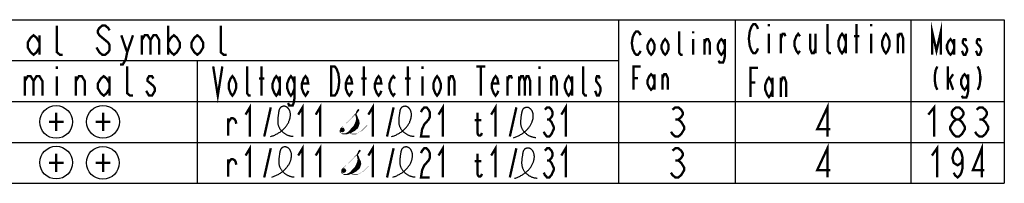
# Model space of a CAD drawing. Extents: x 29 to 422, y -226 to 287.
# Tile 63 of 63: x 326 to 410, y 273 to 287. Entities that reach past the tile are written whole.
import ezdxf

# ---------------------------------------------------------------- set-up
doc = ezdxf.new("R2010")
doc.units = 0
doc.header["$LTSCALE"] = 23.1
doc.layers.get('0').update_dxf_attribs({"linetype": 'CONTINUOUS'})
doc.layers.add('ALL_NOTE', color=7, linetype='CONTINUOUS')

msp = doc.modelspace()

# ---------------------------------------------------------------- linework, layer by layer
at = {"color": 2, "linetype": 'CONTINUOUS'}
for p, q in [((166.979, 286.947), (409.979, 286.947)), ((376.979, 286.947), (376.979, 272.947)), ((386.979, 286.947), (386.979, 272.947)), ((401.979, 286.947), (401.979, 272.947)), ((409.979, 286.947), (409.979, 272.947)), ((280.979, 283.447), (376.979, 283.447)), ((340.979, 283.447), (340.979, 272.947)), ((166.979, 279.947), (409.979, 279.947)), ((347.916, 278.926), (347.896, 278.783)), ((358.262, 278.922), (358.242, 278.779)), ((368.682, 278.825), (368.662, 278.682)), ((166.979, 276.447), (409.979, 276.447)), ((358.354, 275.447), (358.334, 275.304)), ((368.774, 275.35), (368.754, 275.207)), ((166.979, 272.947), (409.979, 272.947))]:
    msp.add_line(p, q, dxfattribs=at)
for points in [[(347.249, 276.952), (347.319, 276.974), (347.388, 276.998), (347.457, 277.024), (347.526, 277.051), (347.594, 277.081), (347.661, 277.112), (347.728, 277.145), (347.794, 277.18), (347.86, 277.217), (347.924, 277.255), (347.987, 277.295), (348.049, 277.337), (348.11, 277.381), (348.169, 277.426), (348.227, 277.473), (348.284, 277.522), (348.332, 277.566), (348.379, 277.611), (348.424, 277.658), (348.468, 277.706), (348.511, 277.755), (348.552, 277.805), (348.591, 277.857), (348.629, 277.909), (348.665, 277.963), (348.699, 278.019), (348.732, 278.075), (348.762, 278.133), (348.791, 278.191), (348.817, 278.251), (348.842, 278.312), (348.857, 278.355), (348.872, 278.398), (348.885, 278.441), (348.897, 278.485), (348.908, 278.529), (348.917, 278.573), (348.925, 278.618), (348.931, 278.663), (348.936, 278.707), (348.939, 278.752), (348.94, 278.797), (348.939, 278.842), (348.937, 278.887), (348.932, 278.931), (348.926, 278.976), (348.917, 279.02), (348.906, 279.063), (348.892, 279.107), (348.877, 279.15), (348.864, 279.179), (348.851, 279.208), (348.836, 279.236), (348.82, 279.264), (348.803, 279.292), (348.785, 279.318), (348.766, 279.344), (348.746, 279.368), (348.725, 279.391), (348.702, 279.413), (348.679, 279.434), (348.654, 279.453), (348.629, 279.47), (348.602, 279.486), (348.574, 279.5), (348.546, 279.512), (348.516, 279.522), (348.486, 279.529), (348.456, 279.534), (348.425, 279.538), (348.393, 279.539), (348.362, 279.538), (348.33, 279.535), (348.299, 279.531), (348.269, 279.524), (348.239, 279.516), (348.21, 279.505), (348.183, 279.493), (348.157, 279.479), (348.133, 279.463), (348.111, 279.446), (348.09, 279.428), (348.072, 279.408), (348.054, 279.387), (348.039, 279.364), (348.024, 279.34), (348.011, 279.315), (347.999, 279.289), (347.988, 279.262), (347.978, 279.234), (347.969, 279.205), (347.961, 279.176), (347.954, 279.146), (347.947, 279.115), (347.941, 279.084), (347.935, 279.053), (347.93, 279.021), (347.925, 278.989), (347.921, 278.958), (347.916, 278.926)], [(357.595, 276.949), (357.665, 276.971), (357.734, 276.995), (357.803, 277.02), (357.872, 277.048), (357.94, 277.077), (358.007, 277.108), (358.074, 277.142), (358.14, 277.176), (358.205, 277.213), (358.27, 277.251), (358.333, 277.292), (358.395, 277.334), (358.456, 277.377), (358.515, 277.423), (358.573, 277.47), (358.63, 277.518), (358.678, 277.562), (358.725, 277.608), (358.77, 277.654), (358.814, 277.702), (358.857, 277.751), (358.898, 277.802), (358.937, 277.853), (358.975, 277.906), (359.011, 277.96), (359.045, 278.015), (359.078, 278.071), (359.108, 278.129), (359.137, 278.188), (359.163, 278.248), (359.188, 278.309), (359.203, 278.351), (359.218, 278.394), (359.231, 278.438), (359.243, 278.481), (359.254, 278.525), (359.263, 278.57), (359.271, 278.614), (359.277, 278.659), (359.282, 278.704), (359.285, 278.749), (359.286, 278.794), (359.285, 278.838), (359.283, 278.883), (359.278, 278.928), (359.272, 278.972), (359.263, 279.016), (359.252, 279.06), (359.238, 279.103), (359.223, 279.146), (359.21, 279.175), (359.197, 279.204), (359.182, 279.233), (359.166, 279.261), (359.149, 279.288), (359.131, 279.315), (359.112, 279.34), (359.092, 279.364), (359.071, 279.388), (359.048, 279.41), (359.025, 279.43), (359, 279.449), (358.975, 279.467), (358.948, 279.483), (358.92, 279.496), (358.892, 279.508), (358.862, 279.518), (358.832, 279.525), (358.802, 279.531), (358.77, 279.534), (358.739, 279.535), (358.708, 279.535), (358.676, 279.532), (358.645, 279.527), (358.615, 279.521), (358.585, 279.512), (358.556, 279.502), (358.529, 279.49), (358.503, 279.476), (358.479, 279.46), (358.457, 279.443), (358.436, 279.424), (358.417, 279.404), (358.4, 279.383), (358.385, 279.36), (358.37, 279.336), (358.357, 279.311), (358.345, 279.285), (358.334, 279.258), (358.324, 279.23), (358.315, 279.202), (358.307, 279.172), (358.3, 279.142), (358.293, 279.112), (358.287, 279.081), (358.281, 279.049), (358.276, 279.018), (358.271, 278.986), (358.267, 278.954), (358.262, 278.922)], [(347.896, 278.783), (347.889, 278.728), (347.882, 278.674), (347.875, 278.62), (347.869, 278.567), (347.863, 278.515), (347.859, 278.462), (347.855, 278.41), (347.852, 278.359), (347.851, 278.308), (347.851, 278.258), (347.852, 278.208), (347.855, 278.158), (347.86, 278.109), (347.866, 278.061), (347.874, 278.013), (347.884, 277.965), (347.897, 277.918), (347.912, 277.871), (347.929, 277.825), (347.948, 277.78), (347.969, 277.735), (347.992, 277.691), (348.018, 277.648), (348.045, 277.605), (348.074, 277.564), (348.105, 277.523), (348.138, 277.483), (348.172, 277.444), (348.208, 277.406), (348.245, 277.369), (348.284, 277.334), (348.324, 277.3), (348.365, 277.267), (348.407, 277.235), (348.45, 277.205), (348.494, 277.177), (348.539, 277.15), (348.585, 277.125), (348.632, 277.101), (348.679, 277.08), (348.726, 277.06), (348.775, 277.042), (348.823, 277.026), (348.872, 277.012), (348.921, 277.001), (348.97, 276.991), (349.02, 276.984), (349.069, 276.978), (349.118, 276.976), (349.167, 276.976)], [(358.242, 278.779), (358.235, 278.725), (358.228, 278.671), (358.221, 278.617), (358.215, 278.564), (358.209, 278.511), (358.205, 278.459), (358.201, 278.407), (358.198, 278.356), (358.197, 278.305), (358.197, 278.254), (358.198, 278.204), (358.201, 278.155), (358.205, 278.106), (358.212, 278.057), (358.22, 278.009), (358.23, 277.961), (358.243, 277.914), (358.258, 277.867), (358.274, 277.822), (358.294, 277.776), (358.315, 277.732), (358.338, 277.688), (358.364, 277.644), (358.391, 277.602), (358.42, 277.56), (358.451, 277.519), (358.484, 277.479), (358.518, 277.44), (358.554, 277.403), (358.591, 277.366), (358.63, 277.33), (358.669, 277.296), (358.711, 277.263), (358.753, 277.232), (358.796, 277.202), (358.84, 277.173), (358.885, 277.146), (358.931, 277.121), (358.978, 277.098), (359.025, 277.076), (359.072, 277.056), (359.121, 277.039), (359.169, 277.023), (359.218, 277.009), (359.267, 276.997), (359.316, 276.987), (359.366, 276.98), (359.415, 276.975), (359.464, 276.972), (359.513, 276.972)], [(368.015, 276.852), (368.084, 276.874), (368.154, 276.898), (368.223, 276.923), (368.291, 276.951), (368.359, 276.98), (368.427, 277.011), (368.494, 277.045), (368.56, 277.079), (368.625, 277.116), (368.689, 277.154), (368.752, 277.195), (368.814, 277.236), (368.875, 277.28), (368.935, 277.326), (368.993, 277.373), (369.049, 277.421), (369.097, 277.465), (369.144, 277.511), (369.19, 277.557), (369.234, 277.605), (369.276, 277.654), (369.317, 277.705), (369.357, 277.756), (369.394, 277.809), (369.43, 277.863), (369.465, 277.918), (369.497, 277.974), (369.528, 278.032), (369.556, 278.091), (369.583, 278.151), (369.607, 278.212), (369.623, 278.254), (369.637, 278.297), (369.65, 278.341), (369.662, 278.384), (369.673, 278.428), (369.682, 278.473), (369.69, 278.517), (369.697, 278.562), (369.701, 278.607), (369.704, 278.652), (369.706, 278.697), (369.705, 278.741), (369.702, 278.786), (369.698, 278.831), (369.691, 278.875), (369.682, 278.919), (369.671, 278.963), (369.658, 279.006), (369.642, 279.049), (369.63, 279.078), (369.616, 279.107), (369.602, 279.136), (369.586, 279.164), (369.569, 279.191), (369.551, 279.217), (369.532, 279.243), (369.511, 279.267), (369.49, 279.291), (369.468, 279.313), (369.444, 279.333), (369.42, 279.352), (369.394, 279.37), (369.368, 279.386), (369.34, 279.399), (369.311, 279.411), (369.282, 279.421), (369.252, 279.428), (369.221, 279.434), (369.19, 279.437), (369.159, 279.438), (369.127, 279.438), (369.096, 279.435), (369.065, 279.43), (369.034, 279.424), (369.005, 279.415), (368.976, 279.405), (368.948, 279.393), (368.922, 279.379), (368.898, 279.363), (368.876, 279.346), (368.856, 279.327), (368.837, 279.307), (368.82, 279.286), (368.804, 279.263), (368.79, 279.239), (368.777, 279.214), (368.765, 279.188), (368.754, 279.161), (368.744, 279.133), (368.735, 279.105), (368.727, 279.075), (368.719, 279.045), (368.713, 279.015), (368.706, 278.984), (368.701, 278.952), (368.696, 278.921), (368.691, 278.889), (368.686, 278.857), (368.682, 278.825)], [(368.662, 278.682), (368.654, 278.628), (368.647, 278.574), (368.64, 278.52), (368.634, 278.467), (368.629, 278.414), (368.624, 278.362), (368.621, 278.31), (368.618, 278.259), (368.616, 278.208), (368.616, 278.157), (368.618, 278.107), (368.62, 278.058), (368.625, 278.009), (368.631, 277.96), (368.64, 277.912), (368.65, 277.864), (368.662, 277.817), (368.677, 277.77), (368.694, 277.725), (368.713, 277.679), (368.734, 277.635), (368.758, 277.591), (368.783, 277.547), (368.811, 277.505), (368.84, 277.463), (368.871, 277.422), (368.903, 277.382), (368.938, 277.343), (368.973, 277.306), (369.011, 277.269), (369.049, 277.233), (369.089, 277.199), (369.13, 277.166), (369.172, 277.135), (369.216, 277.105), (369.26, 277.076), (369.305, 277.049), (369.351, 277.024), (369.397, 277.001), (369.444, 276.979), (369.492, 276.959), (369.54, 276.942), (369.589, 276.926), (369.637, 276.912), (369.687, 276.9), (369.736, 276.89), (369.785, 276.883), (369.834, 276.878), (369.884, 276.875), (369.933, 276.875)], [(347.341, 273.477), (347.411, 273.499), (347.48, 273.523), (347.549, 273.549), (347.618, 273.576), (347.686, 273.606), (347.754, 273.637), (347.82, 273.67), (347.886, 273.705), (347.952, 273.741), (348.016, 273.78), (348.079, 273.82), (348.141, 273.862), (348.202, 273.906), (348.261, 273.951), (348.319, 273.998), (348.376, 274.047), (348.424, 274.091), (348.471, 274.136), (348.516, 274.183), (348.56, 274.23), (348.603, 274.28), (348.644, 274.33), (348.683, 274.381), (348.721, 274.434), (348.757, 274.488), (348.791, 274.543), (348.824, 274.6), (348.854, 274.657), (348.883, 274.716), (348.909, 274.776), (348.934, 274.837), (348.949, 274.88), (348.964, 274.923), (348.977, 274.966), (348.989, 275.01), (349, 275.054), (349.009, 275.098), (349.017, 275.143), (349.023, 275.187), (349.028, 275.232), (349.031, 275.277), (349.032, 275.322), (349.031, 275.367), (349.029, 275.411), (349.024, 275.456), (349.018, 275.5), (349.009, 275.544), (348.998, 275.588), (348.984, 275.631), (348.969, 275.674), (348.956, 275.704), (348.943, 275.733), (348.928, 275.761), (348.912, 275.789), (348.896, 275.816), (348.877, 275.843), (348.858, 275.868), (348.838, 275.893), (348.817, 275.916), (348.794, 275.938), (348.771, 275.959), (348.746, 275.978), (348.721, 275.995), (348.694, 276.011), (348.667, 276.025), (348.638, 276.037), (348.608, 276.046), (348.578, 276.054), (348.548, 276.059), (348.517, 276.062), (348.485, 276.064), (348.454, 276.063), (348.422, 276.06), (348.391, 276.055), (348.361, 276.049), (348.331, 276.04), (348.302, 276.03), (348.275, 276.018), (348.249, 276.004), (348.225, 275.988), (348.203, 275.971), (348.182, 275.953), (348.164, 275.933), (348.146, 275.911), (348.131, 275.889), (348.116, 275.865), (348.103, 275.84), (348.091, 275.814), (348.08, 275.787), (348.07, 275.759), (348.061, 275.73), (348.053, 275.701), (348.046, 275.671), (348.039, 275.64), (348.033, 275.609), (348.027, 275.578), (348.022, 275.546), (348.017, 275.514), (348.013, 275.482), (348.008, 275.45), (348.004, 275.419), (347.988, 275.308)], [(347.988, 275.308), (347.981, 275.253), (347.974, 275.199), (347.967, 275.145), (347.961, 275.092), (347.955, 275.039), (347.951, 274.987), (347.947, 274.935), (347.944, 274.884), (347.943, 274.833), (347.943, 274.783), (347.944, 274.733), (347.947, 274.683), (347.952, 274.634), (347.958, 274.586), (347.966, 274.537), (347.977, 274.49), (347.989, 274.442), (348.004, 274.396), (348.021, 274.35), (348.04, 274.305), (348.061, 274.26), (348.084, 274.216), (348.11, 274.173), (348.137, 274.13), (348.166, 274.089), (348.197, 274.048), (348.23, 274.008), (348.264, 273.969), (348.3, 273.931), (348.337, 273.894), (348.376, 273.859), (348.416, 273.825), (348.457, 273.792), (348.499, 273.76), (348.542, 273.73), (348.586, 273.702), (348.632, 273.675), (348.677, 273.65), (348.724, 273.626), (348.771, 273.605), (348.819, 273.585), (348.867, 273.567), (348.915, 273.551), (348.964, 273.537), (349.013, 273.525), (349.062, 273.516), (349.112, 273.508), (349.161, 273.503), (349.21, 273.501), (349.259, 273.5)], [(357.687, 273.474), (357.757, 273.496), (357.826, 273.519), (357.895, 273.545), (357.964, 273.573), (358.032, 273.602), (358.099, 273.633), (358.166, 273.666), (358.232, 273.701), (358.298, 273.738), (358.362, 273.776), (358.425, 273.816), (358.487, 273.858), (358.548, 273.902), (358.607, 273.947), (358.665, 273.994), (358.722, 274.043), (358.77, 274.087), (358.817, 274.133), (358.862, 274.179), (358.906, 274.227), (358.949, 274.276), (358.99, 274.326), (359.029, 274.378), (359.067, 274.431), (359.103, 274.485), (359.137, 274.54), (359.17, 274.596), (359.2, 274.654), (359.229, 274.713), (359.255, 274.773), (359.28, 274.834), (359.295, 274.876), (359.31, 274.919), (359.323, 274.963), (359.335, 275.006), (359.346, 275.05), (359.355, 275.095), (359.363, 275.139), (359.369, 275.184), (359.374, 275.229), (359.377, 275.274), (359.378, 275.318), (359.377, 275.363), (359.375, 275.408), (359.37, 275.453), (359.364, 275.497), (359.355, 275.541), (359.344, 275.585), (359.33, 275.628), (359.315, 275.671), (359.302, 275.7), (359.289, 275.729), (359.274, 275.758), (359.258, 275.786), (359.241, 275.813), (359.223, 275.839), (359.204, 275.865), (359.184, 275.889), (359.163, 275.913), (359.14, 275.935), (359.117, 275.955), (359.092, 275.974), (359.067, 275.992), (359.04, 276.007), (359.012, 276.021), (358.984, 276.033), (358.954, 276.043), (358.924, 276.05), (358.894, 276.056), (358.863, 276.059), (358.831, 276.06), (358.8, 276.059), (358.768, 276.057), (358.737, 276.052), (358.707, 276.045), (358.677, 276.037), (358.648, 276.027), (358.621, 276.014), (358.595, 276), (358.571, 275.985), (358.549, 275.968), (358.528, 275.949), (358.51, 275.929), (358.492, 275.908), (358.477, 275.885), (358.462, 275.861), (358.449, 275.836), (358.437, 275.81), (358.426, 275.783), (358.416, 275.755), (358.407, 275.726), (358.399, 275.697), (358.392, 275.667), (358.385, 275.636), (358.379, 275.605), (358.373, 275.574), (358.368, 275.543), (358.363, 275.511), (358.359, 275.479), (358.354, 275.447)], [(358.334, 275.304), (358.327, 275.25), (358.32, 275.195), (358.313, 275.142), (358.307, 275.089), (358.301, 275.036), (358.297, 274.984), (358.293, 274.932), (358.29, 274.88), (358.289, 274.83), (358.289, 274.779), (358.29, 274.729), (358.293, 274.68), (358.298, 274.631), (358.304, 274.582), (358.312, 274.534), (358.322, 274.486), (358.335, 274.439), (358.35, 274.392), (358.367, 274.346), (358.386, 274.301), (358.407, 274.257), (358.43, 274.213), (358.456, 274.169), (358.483, 274.127), (358.512, 274.085), (358.543, 274.044), (358.576, 274.004), (358.61, 273.965), (358.646, 273.927), (358.683, 273.891), (358.722, 273.855), (358.762, 273.821), (358.803, 273.788), (358.845, 273.757), (358.888, 273.727), (358.932, 273.698), (358.978, 273.671), (359.023, 273.646), (359.07, 273.623), (359.117, 273.601), (359.164, 273.581), (359.213, 273.563), (359.261, 273.547), (359.31, 273.534), (359.359, 273.522), (359.408, 273.512), (359.458, 273.505), (359.507, 273.5), (359.556, 273.497), (359.605, 273.497)], [(368.107, 273.377), (368.176, 273.399), (368.246, 273.422), (368.315, 273.448), (368.383, 273.476), (368.451, 273.505), (368.519, 273.536), (368.586, 273.569), (368.652, 273.604), (368.717, 273.641), (368.781, 273.679), (368.845, 273.719), (368.907, 273.761), (368.967, 273.805), (369.027, 273.85), (369.085, 273.897), (369.141, 273.946), (369.189, 273.99), (369.236, 274.036), (369.282, 274.082), (369.326, 274.13), (369.368, 274.179), (369.409, 274.229), (369.449, 274.281), (369.486, 274.334), (369.522, 274.388), (369.557, 274.443), (369.589, 274.499), (369.62, 274.557), (369.648, 274.616), (369.675, 274.676), (369.699, 274.737), (369.715, 274.779), (369.729, 274.822), (369.742, 274.866), (369.755, 274.909), (369.765, 274.953), (369.775, 274.998), (369.782, 275.042), (369.789, 275.087), (369.793, 275.132), (369.796, 275.177), (369.798, 275.221), (369.797, 275.266), (369.794, 275.311), (369.79, 275.356), (369.783, 275.4), (369.774, 275.444), (369.763, 275.488), (369.75, 275.531), (369.734, 275.574), (369.722, 275.603), (369.708, 275.632), (369.694, 275.661), (369.678, 275.689), (369.661, 275.716), (369.643, 275.742), (369.624, 275.768), (369.604, 275.792), (369.582, 275.816), (369.56, 275.838), (369.536, 275.858), (369.512, 275.877), (369.486, 275.895), (369.46, 275.91), (369.432, 275.924), (369.403, 275.936), (369.374, 275.946), (369.344, 275.953), (369.313, 275.959), (369.282, 275.962), (369.251, 275.963), (369.219, 275.962), (369.188, 275.96), (369.157, 275.955), (369.126, 275.948), (369.097, 275.94), (369.068, 275.93), (369.041, 275.917), (369.015, 275.903), (368.99, 275.888), (368.968, 275.871), (368.948, 275.852), (368.929, 275.832), (368.912, 275.811), (368.896, 275.788), (368.882, 275.764), (368.869, 275.739), (368.857, 275.713), (368.846, 275.686), (368.836, 275.658), (368.827, 275.629), (368.819, 275.6), (368.811, 275.57), (368.805, 275.539), (368.799, 275.508), (368.793, 275.477), (368.788, 275.446), (368.783, 275.414), (368.778, 275.382), (368.774, 275.35)], [(368.754, 275.207), (368.746, 275.153), (368.739, 275.098), (368.732, 275.045), (368.726, 274.992), (368.721, 274.939), (368.716, 274.887), (368.713, 274.835), (368.71, 274.783), (368.709, 274.733), (368.708, 274.682), (368.71, 274.632), (368.713, 274.583), (368.717, 274.534), (368.723, 274.485), (368.732, 274.437), (368.742, 274.389), (368.755, 274.342), (368.769, 274.295), (368.786, 274.249), (368.805, 274.204), (368.827, 274.16), (368.85, 274.116), (368.875, 274.072), (368.903, 274.03), (368.932, 273.988), (368.963, 273.947), (368.995, 273.907), (369.03, 273.868), (369.065, 273.83), (369.103, 273.794), (369.141, 273.758), (369.181, 273.724), (369.222, 273.691), (369.264, 273.66), (369.308, 273.63), (369.352, 273.601), (369.397, 273.574), (369.443, 273.549), (369.489, 273.526), (369.536, 273.504), (369.584, 273.484), (369.632, 273.466), (369.681, 273.45), (369.73, 273.437), (369.779, 273.425), (369.828, 273.415), (369.877, 273.408), (369.927, 273.403), (369.976, 273.4), (370.025, 273.4)]]:
    msp.add_lwpolyline(points, dxfattribs=at)
at = {"color": 2, "linetype": 'CONTINUOUS', "const_width": 0.2}
for points in [[(345.104, 275.322), (345.479, 275.947), (345.479, 273.447)], [(349.604, 275.322), (349.979, 275.947), (349.979, 273.447)], [(351.104, 275.322), (351.479, 275.947), (351.479, 273.447)], [(355.604, 275.322), (355.979, 275.947), (355.979, 273.447)], [(361.604, 275.322), (361.979, 275.947), (361.979, 273.447)], [(366.104, 275.322), (366.479, 275.947), (366.479, 273.447)], [(372.104, 275.322), (372.479, 275.947), (372.479, 273.447)], [(328.916, 275.479), (328.916, 273.916)], [(332.916, 275.479), (332.916, 273.916)], [(346.698, 273.447), (347.26, 275.947)], [(357.198, 273.447), (357.76, 275.947)], [(360.104, 275.531), (360.198, 275.739), (360.385, 275.947), (360.573, 275.947), (360.76, 275.739), (360.854, 275.531), (360.854, 275.114), (360.76, 274.906), (360.573, 274.697), (360.385, 274.489), (360.198, 274.072), (360.104, 273.447), (360.854, 273.447)], [(364.932, 275.479), (364.932, 273.76), (364.979, 273.604), (365.073, 273.526), (365.166, 273.526), (365.26, 273.604), (365.307, 273.76)], [(367.698, 273.447), (368.26, 275.947)], [(370.698, 275.739), (370.885, 275.947), (371.073, 275.947), (371.26, 275.739), (371.354, 275.531), (371.354, 275.322), (371.26, 275.114), (371.073, 274.906), (371.26, 274.697), (371.354, 274.489), (371.448, 274.281), (371.448, 274.072), (371.354, 273.864), (371.26, 273.656), (371.073, 273.447), (370.885, 273.447), (370.698, 273.656), (370.604, 273.864)], [(328.291, 274.697), (329.541, 274.697)], [(332.291, 274.697), (333.541, 274.697)], [(343.604, 275.01), (343.604, 273.526)], [(343.604, 274.463), (343.651, 274.697), (343.744, 274.854), (343.885, 275.01), (344.026, 275.01), (344.166, 274.932), (344.26, 274.776), (344.307, 274.541)], [(364.698, 274.854), (365.166, 274.854), (365.26, 274.854)], [(370.885, 274.906), (371.073, 274.906)]]:
    msp.add_lwpolyline(points, dxfattribs=at)
at = {"color": 2, "linetype": 'CONTINUOUS'}
for centre in [(328.906, 278.197), (332.913, 278.211), (328.91, 274.718), (332.905, 274.704)]:
    msp.add_circle(centre, 1.4, dxfattribs=at)
at = {"layer": 'ALL_NOTE', "color": 2, "linetype": 'CONTINUOUS', "const_width": 0.2}
for points in [[(329.479, 283.947), (329.229, 283.947), (328.979, 284.156), (328.979, 286.447)], [(333.479, 286.031), (333.354, 286.239), (333.104, 286.447), (332.854, 286.447), (332.604, 286.239), (332.479, 286.031), (332.479, 285.822), (332.604, 285.614), (332.854, 285.406), (333.104, 285.197), (333.354, 284.989), (333.479, 284.781), (333.479, 284.364), (333.354, 284.156), (333.104, 283.947), (332.854, 283.947), (332.604, 284.156), (332.479, 284.364), (332.354, 284.572)], [(338.479, 286.447), (338.479, 283.947)], [(343.479, 283.947), (343.229, 283.947), (342.979, 284.156), (342.979, 286.447)], [(388.916, 284.489), (388.838, 284.281), (388.682, 284.072), (388.526, 284.072), (388.369, 284.281), (388.291, 284.489), (388.213, 284.697), (388.135, 285.322), (388.213, 285.947), (388.291, 286.156), (388.369, 286.364), (388.526, 286.572), (388.682, 286.572), (388.838, 286.364), (388.916, 286.156)], [(389.854, 286.572), (389.854, 286.364)], [(395.166, 284.072), (395.01, 284.072), (394.854, 284.281), (394.854, 286.572)], [(397.354, 284.072), (397.354, 286.572)], [(398.604, 286.572), (398.604, 286.364)], [(403.804, 283.947), (403.804, 285.947), (404.179, 284.281), (404.554, 285.947), (404.554, 283.947)], [(327.479, 284.572), (327.229, 284.156), (326.979, 283.947), (326.729, 284.156), (326.479, 284.572), (326.479, 284.989), (326.729, 285.406), (326.979, 285.614), (327.229, 285.406), (327.479, 284.989)], [(327.479, 285.614), (327.479, 283.947)], [(334.479, 285.614), (334.979, 284.156), (334.854, 283.531), (334.604, 283.114), (334.354, 283.114)], [(334.979, 284.156), (335.479, 285.614)], [(336.229, 285.614), (336.229, 283.947)], [(336.229, 285.197), (336.479, 285.614), (336.729, 285.614), (336.979, 285.197), (336.979, 283.947)], [(336.979, 285.197), (337.229, 285.614), (337.479, 285.614), (337.729, 285.197), (337.729, 283.947)], [(338.479, 284.989), (338.729, 285.406), (338.979, 285.614), (339.229, 285.406), (339.479, 284.989), (339.479, 284.572), (339.229, 284.156), (338.979, 283.947), (338.729, 284.156), (338.479, 284.572)], [(341.479, 284.572), (341.229, 284.156), (340.979, 283.947), (340.729, 284.156), (340.479, 284.572), (340.479, 284.989), (340.729, 285.406), (340.979, 285.614), (341.229, 285.406), (341.479, 284.989), (341.479, 284.572)], [(378.879, 284.281), (378.804, 284.114), (378.654, 283.947), (378.504, 283.947), (378.354, 284.114), (378.279, 284.281), (378.204, 284.447), (378.129, 284.947), (378.204, 285.447), (378.279, 285.614), (378.354, 285.781), (378.504, 285.947), (378.654, 285.947), (378.804, 285.781), (378.879, 285.614)], [(380.079, 284.447), (379.929, 284.114), (379.779, 283.947), (379.629, 284.114), (379.479, 284.447), (379.479, 284.781), (379.629, 285.114), (379.779, 285.281), (379.929, 285.114), (380.079, 284.781), (380.079, 284.447)], [(381.279, 284.447), (381.129, 284.114), (380.979, 283.947), (380.829, 284.114), (380.679, 284.447), (380.679, 284.781), (380.829, 285.114), (380.979, 285.281), (381.129, 285.114), (381.279, 284.781), (381.279, 284.447)], [(382.479, 283.947), (382.329, 283.947), (382.179, 284.114), (382.179, 285.947)], [(383.379, 285.947), (383.379, 285.781)], [(386.079, 284.447), (385.929, 284.114), (385.779, 283.947), (385.629, 284.114), (385.479, 284.447), (385.479, 284.781), (385.629, 285.114), (385.779, 285.281), (385.929, 285.114), (386.079, 284.781)], [(389.854, 285.739), (389.854, 284.072)], [(390.869, 284.072), (390.869, 285.739)], [(390.869, 285.322), (391.026, 285.739), (391.182, 285.739), (391.26, 285.531)], [(392.51, 284.281), (392.354, 284.072), (392.198, 284.281), (392.041, 284.697), (392.041, 285.114), (392.198, 285.531), (392.354, 285.739), (392.51, 285.531)], [(393.369, 285.739), (393.369, 284.489), (393.526, 284.072), (393.682, 284.072), (393.838, 284.489)], [(393.838, 285.739), (393.838, 284.072)], [(396.416, 284.697), (396.26, 284.281), (396.104, 284.072), (395.948, 284.281), (395.791, 284.697), (395.791, 285.114), (395.948, 285.531), (396.104, 285.739), (396.26, 285.531), (396.416, 285.114)], [(396.416, 285.739), (396.416, 284.072)], [(397.119, 285.531), (397.588, 285.531)], [(398.604, 285.739), (398.604, 284.072)], [(400.166, 284.697), (400.01, 284.281), (399.854, 284.072), (399.698, 284.281), (399.541, 284.697), (399.541, 285.114), (399.698, 285.531), (399.854, 285.739), (400.01, 285.531), (400.166, 285.114), (400.166, 284.697)], [(400.869, 284.072), (400.869, 285.739)], [(400.869, 285.322), (401.026, 285.739), (401.182, 285.739), (401.338, 285.322), (401.338, 284.072)], [(405.679, 284.447), (405.529, 284.114), (405.379, 283.947), (405.229, 284.114), (405.079, 284.447), (405.079, 284.781), (405.229, 285.114), (405.379, 285.281), (405.529, 285.114), (405.679, 284.781)], [(383.379, 285.281), (383.379, 283.947)], [(384.354, 283.947), (384.354, 285.281)], [(384.354, 284.947), (384.504, 285.281), (384.654, 285.281), (384.804, 284.947), (384.804, 283.947)], [(386.079, 285.281), (386.079, 283.781), (386.004, 283.447), (385.929, 283.281), (385.629, 283.281), (385.554, 283.447)], [(405.679, 285.281), (405.679, 283.947)], [(406.729, 285.114), (406.654, 285.281), (406.504, 285.281), (406.429, 285.114), (406.429, 284.947), (406.579, 284.781), (406.729, 284.614), (406.804, 284.447), (406.804, 284.281), (406.729, 284.114), (406.654, 283.947), (406.504, 283.947), (406.429, 284.114), (406.354, 284.281)], [(407.929, 285.114), (407.854, 285.281), (407.704, 285.281), (407.629, 285.114), (407.629, 284.947), (407.779, 284.781), (407.929, 284.614), (408.004, 284.447), (408.004, 284.281), (407.929, 284.114), (407.854, 283.947), (407.704, 283.947), (407.629, 284.114), (407.554, 284.281)], [(328.979, 282.947), (328.979, 282.739)], [(335.479, 280.447), (335.229, 280.447), (334.979, 280.656), (334.979, 282.947)], [(342.338, 282.947), (342.729, 280.447), (343.119, 282.947)], [(345.541, 280.447), (345.385, 280.447), (345.229, 280.656), (345.229, 282.947)], [(346.479, 280.447), (346.479, 282.947)], [(352.416, 282.947), (352.729, 282.947), (352.885, 282.739), (352.963, 282.531), (353.041, 282.322), (353.119, 281.697), (353.041, 281.072), (352.963, 280.864), (352.885, 280.656), (352.729, 280.447), (352.416, 280.447), (352.416, 282.947)], [(355.229, 280.447), (355.229, 282.947)], [(358.979, 280.447), (358.979, 282.947)], [(360.229, 282.947), (360.229, 282.739)], [(364.838, 282.947), (365.619, 282.947)], [(365.229, 282.947), (365.229, 280.447)], [(370.229, 282.947), (370.229, 282.739)], [(374.291, 280.447), (374.135, 280.447), (373.979, 280.656), (373.979, 282.947)], [(378.279, 280.947), (378.279, 282.947), (378.879, 282.947)], [(388.291, 280.322), (388.291, 282.822), (388.916, 282.822)], [(404.254, 282.947), (404.104, 282.614), (404.029, 282.114), (404.029, 281.781), (404.104, 281.281), (404.254, 280.947)], [(405.154, 280.947), (405.154, 282.947)], [(407.704, 282.947), (407.854, 282.614), (407.929, 282.114), (407.929, 281.781), (407.854, 281.281), (407.704, 280.947)], [(326.229, 282.114), (326.229, 280.447)], [(326.229, 281.697), (326.479, 282.114), (326.729, 282.114), (326.979, 281.697), (326.979, 280.447)], [(326.979, 281.697), (327.229, 282.114), (327.479, 282.114), (327.729, 281.697), (327.729, 280.447)], [(328.979, 282.114), (328.979, 280.447)], [(330.604, 280.447), (330.604, 282.114)], [(330.604, 281.697), (330.854, 282.114), (331.104, 282.114), (331.354, 281.697), (331.354, 280.447)], [(333.479, 281.072), (333.229, 280.656), (332.979, 280.447), (332.729, 280.656), (332.479, 281.072), (332.479, 281.489), (332.729, 281.906), (332.979, 282.114), (333.229, 281.906), (333.479, 281.489)], [(333.479, 282.114), (333.479, 280.447)], [(337.229, 281.906), (337.104, 282.114), (336.854, 282.114), (336.729, 281.906), (336.729, 281.697), (336.979, 281.489), (337.229, 281.281), (337.354, 281.072), (337.354, 280.864), (337.229, 280.656), (337.104, 280.447), (336.854, 280.447), (336.729, 280.656), (336.604, 280.864)], [(344.291, 281.072), (344.135, 280.656), (343.979, 280.447), (343.823, 280.656), (343.666, 281.072), (343.666, 281.489), (343.823, 281.906), (343.979, 282.114), (344.135, 281.906), (344.291, 281.489), (344.291, 281.072)], [(348.041, 281.072), (347.885, 280.656), (347.729, 280.447), (347.573, 280.656), (347.416, 281.072), (347.416, 281.489), (347.573, 281.906), (347.729, 282.114), (347.885, 281.906), (348.041, 281.489)], [(348.041, 282.114), (348.041, 280.447)], [(349.291, 281.072), (349.135, 280.656), (348.979, 280.447), (348.823, 280.656), (348.666, 281.072), (348.666, 281.489), (348.823, 281.906), (348.979, 282.114), (349.135, 281.906), (349.291, 281.489)], [(349.291, 282.114), (349.291, 280.239), (349.213, 279.822), (349.135, 279.614), (348.823, 279.614), (348.744, 279.822)], [(350.463, 280.864), (350.385, 280.656), (350.229, 280.447), (350.073, 280.656), (349.916, 281.072), (349.916, 281.489), (350.073, 281.906), (350.229, 282.114), (350.385, 281.906), (350.463, 281.489), (349.916, 281.489)], [(354.213, 280.864), (354.135, 280.656), (353.979, 280.447), (353.823, 280.656), (353.666, 281.072), (353.666, 281.489), (353.823, 281.906), (353.979, 282.114), (354.135, 281.906), (354.213, 281.489), (353.666, 281.489)], [(356.713, 280.864), (356.635, 280.656), (356.479, 280.447), (356.323, 280.656), (356.166, 281.072), (356.166, 281.489), (356.323, 281.906), (356.479, 282.114), (356.635, 281.906), (356.713, 281.489), (356.166, 281.489)], [(357.885, 280.656), (357.729, 280.447), (357.573, 280.656), (357.416, 281.072), (357.416, 281.489), (357.573, 281.906), (357.729, 282.114), (357.885, 281.906)], [(360.229, 282.114), (360.229, 280.447)], [(361.791, 281.072), (361.635, 280.656), (361.479, 280.447), (361.323, 280.656), (361.166, 281.072), (361.166, 281.489), (361.323, 281.906), (361.479, 282.114), (361.635, 281.906), (361.791, 281.489), (361.791, 281.072)], [(362.494, 280.447), (362.494, 282.114)], [(362.494, 281.697), (362.651, 282.114), (362.807, 282.114), (362.963, 281.697), (362.963, 280.447)], [(366.713, 280.864), (366.635, 280.656), (366.479, 280.447), (366.323, 280.656), (366.166, 281.072), (366.166, 281.489), (366.323, 281.906), (366.479, 282.114), (366.635, 281.906), (366.713, 281.489), (366.166, 281.489)], [(367.494, 280.447), (367.494, 282.114)], [(367.494, 281.697), (367.651, 282.114), (367.807, 282.114), (367.885, 281.906)], [(368.51, 282.114), (368.51, 280.447)], [(368.51, 281.697), (368.666, 282.114), (368.823, 282.114), (368.979, 281.697), (368.979, 280.447)], [(368.979, 281.697), (369.135, 282.114), (369.291, 282.114), (369.448, 281.697), (369.448, 280.447)], [(370.229, 282.114), (370.229, 280.447)], [(371.244, 280.447), (371.244, 282.114)], [(371.244, 281.697), (371.401, 282.114), (371.557, 282.114), (371.713, 281.697), (371.713, 280.447)], [(373.041, 281.072), (372.885, 280.656), (372.729, 280.447), (372.573, 280.656), (372.416, 281.072), (372.416, 281.489), (372.573, 281.906), (372.729, 282.114), (372.885, 281.906), (373.041, 281.489)], [(373.041, 282.114), (373.041, 280.447)], [(375.385, 281.906), (375.307, 282.114), (375.151, 282.114), (375.073, 281.906), (375.073, 281.697), (375.229, 281.489), (375.385, 281.281), (375.463, 281.072), (375.463, 280.864), (375.385, 280.656), (375.307, 280.447), (375.151, 280.447), (375.073, 280.656), (374.994, 280.864)], [(378.279, 281.947), (378.654, 281.947)], [(380.079, 281.447), (379.929, 281.114), (379.779, 280.947), (379.629, 281.114), (379.479, 281.447), (379.479, 281.781), (379.629, 282.114), (379.779, 282.281), (379.929, 282.114), (380.079, 281.781)], [(380.079, 282.281), (380.079, 280.947)], [(380.754, 280.947), (380.754, 282.281)], [(380.754, 281.947), (380.904, 282.281), (381.054, 282.281), (381.204, 281.947), (381.204, 280.947)], [(390.166, 280.947), (390.01, 280.531), (389.854, 280.322), (389.698, 280.531), (389.541, 280.947), (389.541, 281.364), (389.698, 281.781), (389.854, 281.989), (390.01, 281.781), (390.166, 281.364)], [(390.166, 281.989), (390.166, 280.322)], [(390.869, 280.322), (390.869, 281.989)], [(390.869, 281.572), (391.026, 281.989), (391.182, 281.989), (391.338, 281.572), (391.338, 280.322)], [(405.154, 281.614), (405.604, 282.281)], [(406.879, 281.447), (406.729, 281.114), (406.579, 280.947), (406.429, 281.114), (406.279, 281.447), (406.279, 281.781), (406.429, 282.114), (406.579, 282.281), (406.729, 282.114), (406.879, 281.781)], [(406.879, 282.281), (406.879, 280.781), (406.804, 280.447), (406.729, 280.281), (406.429, 280.281), (406.354, 280.447)], [(346.244, 281.906), (346.713, 281.906)], [(354.994, 281.906), (355.463, 281.906)], [(358.744, 281.906), (359.213, 281.906)], [(388.291, 281.572), (388.682, 281.572)], [(405.304, 281.781), (405.604, 280.947)], [(345.104, 278.822), (345.479, 279.447), (345.479, 276.947)], [(346.698, 276.947), (347.26, 279.447)], [(349.604, 278.822), (349.979, 279.447), (349.979, 276.947)], [(351.104, 278.822), (351.479, 279.447), (351.479, 276.947)], [(355.604, 278.822), (355.979, 279.447), (355.979, 276.947)], [(357.198, 276.947), (357.76, 279.447)], [(360.104, 279.031), (360.198, 279.239), (360.385, 279.447), (360.573, 279.447), (360.76, 279.239), (360.854, 279.031), (360.854, 278.614), (360.76, 278.406), (360.573, 278.197), (360.385, 277.989), (360.198, 277.572), (360.104, 276.947), (360.854, 276.947)], [(361.604, 278.822), (361.979, 279.447), (361.979, 276.947)], [(366.104, 278.822), (366.479, 279.447), (366.479, 276.947)], [(367.698, 276.947), (368.26, 279.447)], [(370.698, 279.239), (370.885, 279.447), (371.073, 279.447), (371.26, 279.239), (371.354, 279.031), (371.354, 278.822), (371.26, 278.614), (371.073, 278.406), (371.26, 278.197), (371.354, 277.989), (371.448, 277.781), (371.448, 277.572), (371.354, 277.364), (371.26, 277.156), (371.073, 276.947), (370.885, 276.947), (370.698, 277.156), (370.604, 277.364)], [(372.104, 278.822), (372.479, 279.447), (372.479, 276.947)], [(381.604, 279.239), (381.854, 279.447), (382.104, 279.447), (382.354, 279.239), (382.479, 279.031), (382.479, 278.822), (382.354, 278.614), (382.104, 278.406), (382.354, 278.197), (382.479, 277.989), (382.604, 277.781), (382.604, 277.572), (382.479, 277.364), (382.354, 277.156), (382.104, 276.947), (381.854, 276.947), (381.604, 277.156), (381.479, 277.364)], [(394.854, 276.947), (394.854, 279.447), (393.979, 277.572), (395.104, 277.572)], [(403.479, 278.822), (403.979, 279.447), (403.979, 276.947)], [(405.854, 278.406), (405.604, 278.614), (405.479, 278.822), (405.479, 279.031), (405.604, 279.239), (405.854, 279.447), (406.104, 279.447), (406.354, 279.239), (406.479, 279.031), (406.479, 278.822), (406.354, 278.614), (406.104, 278.406)], [(407.604, 279.239), (407.854, 279.447), (408.104, 279.447), (408.354, 279.239), (408.479, 279.031), (408.479, 278.822), (408.354, 278.614), (408.104, 278.406), (408.354, 278.197), (408.479, 277.989), (408.604, 277.781), (408.604, 277.572), (408.479, 277.364), (408.354, 277.156), (408.104, 276.947), (407.854, 276.947), (407.604, 277.156), (407.479, 277.364)], [(328.916, 278.979), (328.916, 277.416)], [(332.916, 278.979), (332.916, 277.416)], [(364.932, 278.979), (364.932, 277.26), (364.979, 277.104), (365.073, 277.026), (365.166, 277.026), (365.26, 277.104), (365.307, 277.26)], [(328.291, 278.197), (329.541, 278.197)], [(332.291, 278.197), (333.541, 278.197)], [(343.604, 278.51), (343.604, 277.026)], [(343.604, 277.963), (343.651, 278.197), (343.744, 278.354), (343.885, 278.51), (344.026, 278.51), (344.166, 278.432), (344.26, 278.276), (344.307, 278.041)], [(364.698, 278.354), (365.166, 278.354), (365.26, 278.354)], [(370.885, 278.406), (371.073, 278.406)], [(381.854, 278.406), (382.104, 278.406)], [(405.854, 276.947), (405.604, 277.156), (405.479, 277.364), (405.354, 277.572), (405.354, 277.781), (405.479, 277.989), (405.604, 278.197), (405.854, 278.406), (406.104, 278.406), (406.354, 278.197), (406.479, 277.989), (406.604, 277.781), (406.604, 277.572), (406.479, 277.364), (406.354, 277.156), (406.104, 276.947), (405.854, 276.947)], [(407.854, 278.406), (408.104, 278.406)], [(394.854, 273.447), (394.854, 275.947), (393.979, 274.072), (395.104, 274.072)], [(403.791, 275.322), (404.229, 275.947), (404.229, 273.447)], [(408.057, 273.447), (408.057, 275.947), (407.291, 274.072), (408.276, 274.072)], [(381.604, 275.739), (381.854, 275.947), (382.104, 275.947), (382.354, 275.739), (382.479, 275.531), (382.479, 275.322), (382.354, 275.114), (382.104, 274.906), (382.354, 274.697), (382.479, 274.489), (382.604, 274.281), (382.604, 274.072), (382.479, 273.864), (382.354, 273.656), (382.104, 273.447), (381.854, 273.447), (381.604, 273.656), (381.479, 273.864)], [(406.416, 275.114), (406.307, 274.697), (405.979, 274.489), (405.651, 274.697), (405.541, 275.114), (405.651, 275.531), (405.76, 275.739), (405.979, 275.947), (406.198, 275.739), (406.307, 275.531), (406.416, 275.114), (406.416, 274.281), (406.307, 273.864), (406.198, 273.656), (405.979, 273.447), (405.76, 273.656), (405.651, 273.864)], [(381.854, 274.906), (382.104, 274.906)]]:
    msp.add_lwpolyline(points, dxfattribs=at)
at = {"layer": 'ALL_NOTE', "color": 2, "linetype": 'CONTINUOUS'}
for points in [[(354.517, 278.905), (354.477, 278.825), (354.197, 278.585)], [(354.517, 278.905), (354.197, 278.585), (354.477, 278.905)], [(354.477, 278.825), (354.397, 278.745), (354.197, 278.585)], [(354.397, 278.745), (354.277, 278.625), (354.197, 278.585)], [(354.477, 278.825), (354.597, 278.905), (354.597, 278.825)], [(354.517, 278.905), (354.597, 278.905), (354.477, 278.825)], [(354.597, 278.825), (354.517, 278.665), (354.477, 278.825)], [(354.677, 278.985), (354.517, 278.945), (354.557, 279.025)], [(354.517, 278.945), (354.677, 278.985), (354.637, 278.945)], [(354.637, 278.945), (354.517, 278.905), (354.517, 278.945)], [(354.517, 278.905), (354.637, 278.945), (354.597, 278.905)], [(354.597, 278.825), (354.637, 278.745), (354.517, 278.665)], [(354.517, 278.665), (354.637, 278.745), (354.677, 278.665)], [(354.677, 278.665), (354.557, 278.465), (354.517, 278.665)], [(354.797, 279.145), (354.717, 279.065), (354.557, 279.025)], [(354.797, 279.145), (354.557, 279.025), (354.597, 279.145)], [(354.557, 279.025), (354.717, 279.065), (354.677, 278.985)], [(354.677, 278.665), (354.717, 278.545), (354.557, 278.465)], [(354.797, 279.265), (354.837, 279.225), (354.597, 279.145)], [(354.797, 279.265), (354.597, 279.145), (354.677, 279.265)], [(354.597, 279.145), (354.837, 279.225), (354.797, 279.145)], [(354.677, 279.265), (354.757, 279.305), (354.797, 279.265)], [(353.357, 277.785), (353.517, 277.905), (353.317, 277.705)], [(353.517, 277.905), (353.357, 277.785), (353.637, 278.025)], [(353.637, 278.025), (353.677, 278.065), (353.517, 277.905)], [(353.677, 278.065), (353.637, 278.025), (353.917, 278.305)], [(353.917, 278.305), (353.877, 278.225), (353.677, 278.065)], [(353.917, 278.305), (354.037, 278.385), (353.877, 278.225)], [(354.157, 278.505), (353.917, 278.305), (354.197, 278.585)], [(354.157, 278.505), (354.037, 278.385), (353.917, 278.305)], [(354.757, 277.745), (354.117, 277.625), (354.317, 277.825)], [(354.197, 278.585), (354.277, 278.625), (354.157, 278.505)], [(354.837, 277.985), (354.317, 277.825), (354.437, 278.065)], [(354.837, 277.985), (354.797, 277.865), (354.317, 277.825)], [(354.317, 277.825), (354.797, 277.865), (354.757, 277.745)], [(354.837, 278.185), (354.437, 278.065), (354.517, 278.265)], [(354.837, 278.185), (354.877, 278.105), (354.437, 278.065)], [(354.437, 278.065), (354.877, 278.105), (354.837, 277.985)], [(354.797, 278.385), (354.517, 278.265), (354.557, 278.465)], [(354.797, 278.385), (354.837, 278.305), (354.517, 278.265)], [(354.517, 278.265), (354.837, 278.305), (354.837, 278.185)], [(354.557, 278.465), (354.717, 278.545), (354.797, 278.385)], [(355.477, 277.865), (355.277, 277.705), (355.437, 277.865)], [(355.277, 277.705), (355.477, 277.865), (355.317, 277.705)], [(355.477, 277.865), (355.437, 277.865), (355.477, 277.905)], [(355.477, 277.865), (355.477, 277.905), (355.517, 277.865)], [(353.317, 277.705), (353.157, 277.585), (353.357, 277.785)], [(353.477, 277.705), (353.517, 277.665), (353.157, 277.585)], [(353.397, 277.705), (353.477, 277.705), (353.157, 277.585)], [(353.357, 277.705), (353.397, 277.705), (353.157, 277.585)], [(353.317, 277.705), (353.357, 277.705), (353.157, 277.585)], [(353.197, 277.585), (353.157, 277.585), (353.517, 277.665)], [(353.557, 277.585), (353.157, 277.505), (353.197, 277.585)], [(353.157, 277.505), (353.557, 277.585), (353.597, 277.505)], [(353.597, 277.505), (353.157, 277.426), (353.157, 277.505)], [(353.157, 277.426), (353.597, 277.505), (353.557, 277.426)], [(353.157, 277.426), (353.557, 277.426), (353.237, 277.385)], [(353.237, 277.385), (353.157, 277.305), (353.157, 277.426)], [(353.157, 277.305), (353.237, 277.385), (353.237, 277.305)], [(353.237, 277.305), (353.277, 277.225), (353.157, 277.305)], [(353.197, 277.585), (353.517, 277.665), (353.557, 277.585)], [(353.237, 277.385), (353.557, 277.426), (353.517, 277.385)], [(353.517, 277.385), (353.277, 277.346), (353.237, 277.385)], [(353.237, 277.305), (353.277, 277.266), (353.277, 277.225)], [(353.277, 277.346), (353.517, 277.385), (353.477, 277.346)], [(353.477, 277.346), (353.357, 277.305), (353.277, 277.346)], [(353.277, 277.225), (353.277, 277.266), (353.357, 277.225)], [(353.357, 277.225), (353.397, 277.145), (353.277, 277.225)], [(353.357, 277.225), (353.477, 277.225), (353.397, 277.145)], [(353.637, 277.225), (353.997, 277.225), (353.397, 277.145)], [(353.477, 277.225), (353.637, 277.225), (353.397, 277.145)], [(353.557, 277.145), (353.397, 277.145), (353.997, 277.225)], [(353.557, 277.145), (353.997, 277.225), (353.797, 277.145)], [(353.637, 277.225), (353.797, 277.305), (354.277, 277.346)], [(353.997, 277.225), (353.637, 277.225), (354.277, 277.346)], [(354.437, 277.426), (354.277, 277.346), (353.797, 277.305)], [(354.437, 277.426), (353.797, 277.305), (353.957, 277.426)], [(354.677, 277.625), (354.557, 277.545), (353.957, 277.426)], [(354.677, 277.625), (353.957, 277.426), (354.117, 277.625)], [(353.957, 277.426), (354.557, 277.545), (354.437, 277.426)], [(353.997, 277.225), (354.277, 277.346), (354.077, 277.225)], [(354.077, 277.225), (354.197, 277.145), (353.997, 277.225)], [(354.077, 277.225), (354.197, 277.186), (354.197, 277.145)], [(354.117, 277.625), (354.757, 277.745), (354.677, 277.625)], [(354.357, 277.186), (354.557, 277.186), (354.197, 277.145)], [(354.197, 277.186), (354.357, 277.186), (354.197, 277.145)], [(354.357, 277.145), (354.197, 277.145), (354.557, 277.186)], [(354.437, 277.145), (354.357, 277.145), (354.557, 277.186)], [(354.557, 277.145), (354.437, 277.145), (354.557, 277.186)], [(354.637, 277.225), (354.557, 277.186), (354.797, 277.305)], [(354.557, 277.186), (354.637, 277.225), (354.557, 277.145)], [(354.797, 277.305), (354.757, 277.266), (354.637, 277.225)], [(354.797, 277.305), (354.877, 277.346), (354.757, 277.266)], [(354.877, 277.346), (354.797, 277.305), (355.037, 277.465)], [(355.037, 277.465), (355.037, 277.426), (354.877, 277.346)], [(355.317, 277.705), (355.157, 277.545), (355.037, 277.465)], [(355.317, 277.705), (355.037, 277.465), (355.277, 277.705)], [(355.037, 277.465), (355.157, 277.545), (355.037, 277.426)], [(354.645, 275.43), (354.605, 275.35), (354.325, 275.11)], [(354.645, 275.43), (354.325, 275.11), (354.605, 275.43)], [(354.605, 275.35), (354.525, 275.27), (354.325, 275.11)], [(354.605, 275.35), (354.725, 275.43), (354.725, 275.35)], [(354.645, 275.43), (354.725, 275.43), (354.605, 275.35)], [(354.725, 275.35), (354.645, 275.19), (354.605, 275.35)], [(354.805, 275.51), (354.645, 275.47), (354.685, 275.55)], [(354.645, 275.47), (354.805, 275.51), (354.765, 275.47)], [(354.765, 275.47), (354.645, 275.43), (354.645, 275.47)], [(354.645, 275.43), (354.765, 275.47), (354.725, 275.43)], [(354.725, 275.35), (354.765, 275.27), (354.645, 275.19)], [(354.925, 275.67), (354.845, 275.59), (354.685, 275.55)], [(354.925, 275.67), (354.685, 275.55), (354.725, 275.67)], [(354.685, 275.55), (354.845, 275.59), (354.805, 275.51)], [(354.925, 275.79), (354.965, 275.75), (354.725, 275.67)], [(354.925, 275.79), (354.725, 275.67), (354.805, 275.79)], [(354.725, 275.67), (354.965, 275.75), (354.925, 275.67)], [(354.805, 275.79), (354.885, 275.83), (354.925, 275.79)], [(353.645, 274.43), (353.485, 274.31), (353.765, 274.55)], [(353.765, 274.55), (353.805, 274.59), (353.645, 274.43)], [(353.805, 274.59), (353.765, 274.55), (354.045, 274.83)], [(354.045, 274.83), (354.005, 274.75), (353.805, 274.59)], [(354.045, 274.83), (354.165, 274.91), (354.005, 274.75)], [(354.285, 275.03), (354.045, 274.83), (354.325, 275.11)], [(354.285, 275.03), (354.165, 274.91), (354.045, 274.83)], [(354.325, 275.11), (354.405, 275.15), (354.285, 275.03)], [(354.525, 275.27), (354.405, 275.15), (354.325, 275.11)], [(354.965, 274.51), (354.445, 274.35), (354.565, 274.59)], [(354.965, 274.51), (354.925, 274.39), (354.445, 274.35)], [(354.965, 274.71), (354.565, 274.59), (354.645, 274.79)], [(354.965, 274.71), (355.005, 274.63), (354.565, 274.59)], [(354.565, 274.59), (355.005, 274.63), (354.965, 274.51)], [(354.645, 275.19), (354.765, 275.27), (354.805, 275.19)], [(354.805, 275.19), (354.685, 274.99), (354.645, 275.19)], [(354.925, 274.91), (354.645, 274.79), (354.685, 274.99)], [(354.925, 274.91), (354.965, 274.83), (354.645, 274.79)], [(354.645, 274.79), (354.965, 274.83), (354.965, 274.71)], [(354.805, 275.19), (354.845, 275.07), (354.685, 274.99)], [(354.685, 274.99), (354.845, 275.07), (354.925, 274.91)], [(353.445, 274.23), (353.285, 274.11), (353.485, 274.31)], [(353.605, 274.23), (353.645, 274.19), (353.285, 274.11)], [(353.525, 274.23), (353.605, 274.23), (353.285, 274.11)], [(353.485, 274.23), (353.525, 274.23), (353.285, 274.11)], [(353.445, 274.23), (353.485, 274.23), (353.285, 274.11)], [(353.325, 274.11), (353.285, 274.11), (353.645, 274.19)], [(353.685, 274.11), (353.285, 274.03), (353.325, 274.11)], [(353.285, 274.03), (353.685, 274.11), (353.725, 274.03)], [(353.725, 274.03), (353.285, 273.95), (353.285, 274.03)], [(353.285, 273.95), (353.725, 274.03), (353.685, 273.95)], [(353.285, 273.95), (353.685, 273.95), (353.365, 273.91)], [(353.365, 273.91), (353.285, 273.83), (353.285, 273.95)], [(353.285, 273.83), (353.365, 273.91), (353.365, 273.83)], [(353.365, 273.83), (353.405, 273.75), (353.285, 273.83)], [(353.325, 274.11), (353.645, 274.19), (353.685, 274.11)], [(353.365, 273.91), (353.685, 273.95), (353.645, 273.91)], [(353.645, 273.91), (353.405, 273.87), (353.365, 273.91)], [(353.365, 273.83), (353.405, 273.79), (353.405, 273.75)], [(353.405, 273.87), (353.645, 273.91), (353.605, 273.87)], [(353.605, 273.87), (353.485, 273.83), (353.405, 273.87)], [(353.405, 273.75), (353.405, 273.79), (353.485, 273.75)], [(353.485, 273.75), (353.525, 273.67), (353.405, 273.75)], [(353.485, 274.31), (353.645, 274.43), (353.445, 274.23)], [(353.485, 273.75), (353.605, 273.75), (353.525, 273.67)], [(353.765, 273.75), (354.125, 273.75), (353.525, 273.67)], [(353.605, 273.75), (353.765, 273.75), (353.525, 273.67)], [(353.685, 273.67), (353.525, 273.67), (354.125, 273.75)], [(353.685, 273.67), (354.125, 273.75), (353.925, 273.67)], [(353.765, 273.75), (353.925, 273.83), (354.405, 273.87)], [(354.125, 273.75), (353.765, 273.75), (354.405, 273.87)], [(354.565, 273.95), (354.405, 273.87), (353.925, 273.83)], [(354.565, 273.95), (353.925, 273.83), (354.085, 273.95)], [(354.805, 274.15), (354.685, 274.07), (354.085, 273.95)], [(354.805, 274.15), (354.085, 273.95), (354.245, 274.15)], [(354.085, 273.95), (354.685, 274.07), (354.565, 273.95)], [(354.125, 273.75), (354.405, 273.87), (354.205, 273.75)], [(354.205, 273.75), (354.325, 273.67), (354.125, 273.75)], [(354.205, 273.75), (354.325, 273.71), (354.325, 273.67)], [(354.885, 274.27), (354.245, 274.15), (354.445, 274.35)], [(354.245, 274.15), (354.885, 274.27), (354.805, 274.15)], [(354.485, 273.71), (354.685, 273.71), (354.325, 273.67)], [(354.325, 273.71), (354.485, 273.71), (354.325, 273.67)], [(354.485, 273.67), (354.325, 273.67), (354.685, 273.71)], [(354.445, 274.35), (354.925, 274.39), (354.885, 274.27)], [(354.565, 273.67), (354.485, 273.67), (354.685, 273.71)], [(354.685, 273.67), (354.565, 273.67), (354.685, 273.71)], [(354.765, 273.75), (354.685, 273.71), (354.925, 273.83)], [(354.685, 273.71), (354.765, 273.75), (354.685, 273.67)], [(354.925, 273.83), (354.885, 273.79), (354.765, 273.75)], [(354.925, 273.83), (355.005, 273.87), (354.885, 273.79)], [(355.005, 273.87), (354.925, 273.83), (355.165, 273.99)], [(355.165, 273.99), (355.165, 273.95), (355.005, 273.87)], [(355.445, 274.23), (355.285, 274.07), (355.165, 273.99)], [(355.445, 274.23), (355.165, 273.99), (355.405, 274.23)], [(355.165, 273.99), (355.285, 274.07), (355.165, 273.95)], [(355.605, 274.39), (355.405, 274.23), (355.565, 274.39)], [(355.405, 274.23), (355.605, 274.39), (355.445, 274.23)], [(355.605, 274.39), (355.565, 274.39), (355.605, 274.43)], [(355.605, 274.39), (355.605, 274.43), (355.645, 274.39)]]:
    msp.add_solid(points, dxfattribs=at)

doc.saveas('drawing.dxf')
